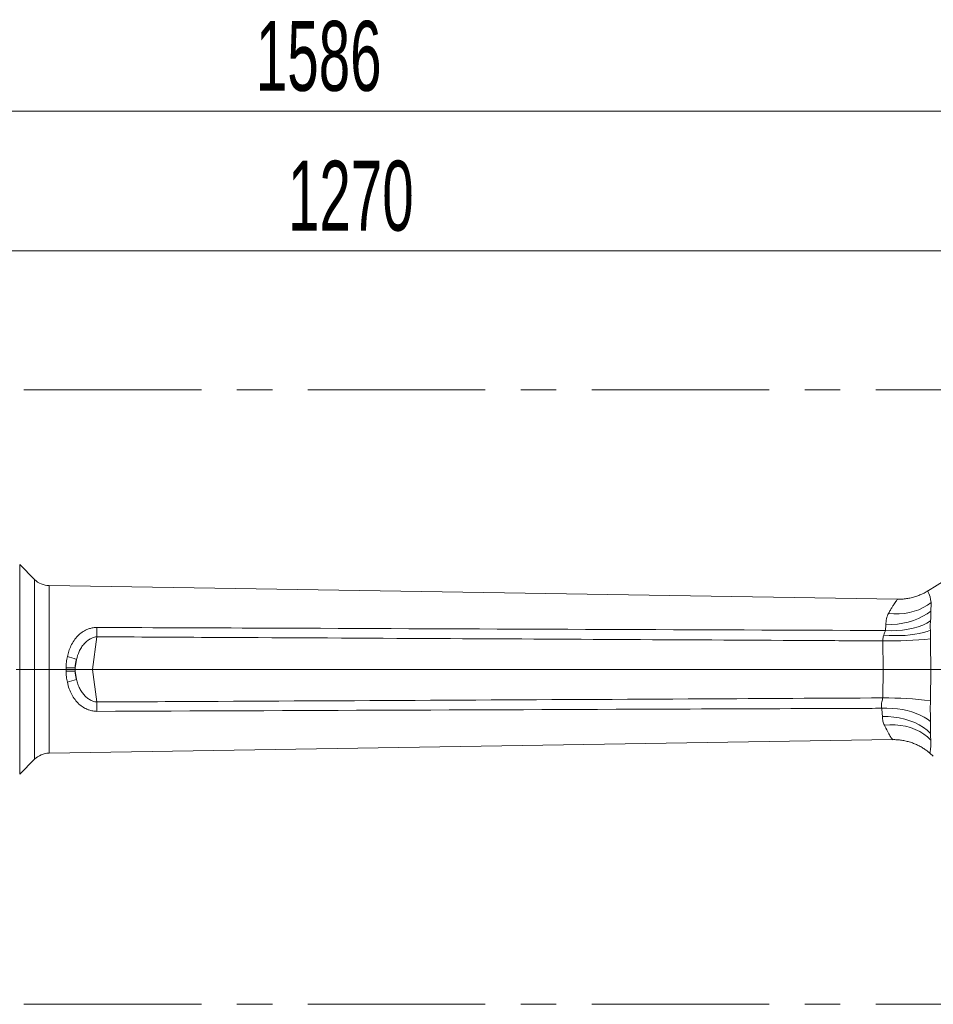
# Model space of a CAD drawing. Header units: millimetres. Extents: x 0 to 8410, y 0 to 5940.
# Tile 69 of 256: x 1808 to 2462, y 2908 to 3613. Entities that reach past the tile are written whole.
import ezdxf

# ---------------------------------------------------------------- set-up
doc = ezdxf.new("R2010")
doc.units = ezdxf.units.MM
doc.header["$LTSCALE"] = 10
doc.linetypes.add('CENTERX2', pattern=[20.32, 12.7, -2.54, 2.54, -2.54])
doc.styles.add('SLDTEXTSTYLE0', font='TXT', dxfattribs={"width": 0.605})
doc.dimstyles.new('SLDDIMSTYLE0', dxfattribs={"dimtxt": 50, "dimasz": 50, "dimexe": 0, "dimexo": 0.0625, "dimgap": 12.5, "dimtad": 1, "dimtoh": 1, "dimdec": 1, "dimrnd": 1e-09, "dimzin": 12, "dimdsep": 46, "dimtxsty": 'SLDTEXTSTYLE0', "dimsah": 1, "dimcen": 0.09, "dimadec": 0, "dimazin": 0, "dimtfac": 1, "dimtofl": 0, "dimtmove": 0, "dimatfit": 3, "dimfxl": 1, "dimfrac": 2, "dimtolj": 1, "dimtzin": 12, "dimarcsym": 0})

# ---------------------------------------------------------------- blocks, each defined once
blk = doc.blocks.new('*D4')
at = {"color": 7, "linetype": 'Continuous', "lineweight": 0}
for p, q in [((1441.19, 2973.04), (1441.19, 3462.48)), ((2711.19, 3148.04), (2711.19, 3462.48)), ((2711.19, 3447.48), (1441.19, 3447.48))]:
    blk.add_line(p, q, dxfattribs=at)
for points in [[(1441.19, 3447.48), (1491.19, 3439.98), (1491.19, 3454.98)], [(2711.19, 3447.48), (2661.19, 3454.98), (2661.19, 3439.98)]]:
    blk.add_solid(points, dxfattribs=at)
at = {"color": 7, "linetype": 'Continuous', "lineweight": 0, "insert": (1999.81, 3511.93), "char_height": 50, "attachment_point": 1, "style": 'SLDTEXTSTYLE0'}
blk.add_mtext('1270', dxfattribs=at)
blk = doc.blocks.new('*D5')
at = {"color": 7, "linetype": 'Continuous', "lineweight": 0}
for p, q in [((1260.19, 3153.84), (1260.19, 3562.48)), ((2846.19, 3209.54), (2846.19, 3562.48)), ((1260.19, 3547.48), (2846.19, 3547.48))]:
    blk.add_line(p, q, dxfattribs=at)
for points in [[(1260.19, 3547.48), (1310.19, 3539.98), (1310.19, 3554.98)], [(2846.19, 3547.48), (2796.19, 3554.98), (2796.19, 3539.98)]]:
    blk.add_solid(points, dxfattribs=at)
at = {"color": 7, "linetype": 'Continuous', "lineweight": 0, "insert": (1976.81, 3611.93), "char_height": 50, "attachment_point": 1, "style": 'SLDTEXTSTYLE0'}
blk.add_mtext('1586', dxfattribs=at)

msp = doc.modelspace()

# ---------------------------------------------------------------- linework, layer by layer
at = {"color": 7, "linetype": 'CENTERX2', "lineweight": 0}
for p, q in [((1201.243864, 3348.092042), (2883.288741, 3348.092042)), ((1398.79603, 3148.044765), (2880.190786, 3148.044765)), ((1201.243864, 2908.466676), (2883.288741, 2908.466676))]:
    msp.add_line(p, q, dxfattribs=at)
at = {"color": 7, "linetype": 'Continuous', "lineweight": 0}
for p, q in [((1818.431575, 3212.374732), (1807.799477, 3223.00677)), ((2436.004061, 3198.232457), (1828.797299, 3207.983181)), ((1859.854001, 3148.04475), (1847.54594, 3148.04475)), ((1859.854001, 3148.04475), (2425.701398, 3148.04475)), ((2425.701398, 3148.04475), (2425.70271, 3148.04475)), ((2459.786791, 3148.04475), (2484.136481, 3148.04475)), ((1828.797299, 3088.10632), (2432.439584, 3097.799823)), ((2459.208388, 3088.11073), (2461.664814, 3085.992143)), ((1807.799477, 3073.08273), (1818.431575, 3083.714888))]:
    msp.add_line(p, q, dxfattribs=at)
at = {"color": 8, "linetype": 'Continuous', "lineweight": 0}
for p, q in [((1807.799477, 3223.00677), (1807.799477, 3073.08273)), ((1818.431575, 3148.04475), (1818.431575, 3212.374732)), ((1828.797299, 3207.983181), (1828.797299, 3148.04475)), ((2427.459616, 3175.859854), (2427.73642, 3179.952905)), ((1863.125343, 3171.356961), (1859.854001, 3148.04475)), ((2459.74626, 3169.883058), (2459.748525, 3169.583127)), ((2425.70271, 3148.04475), (2425.551552, 3168.422386)), ((1841.101427, 3148.04475), (1841.073055, 3149.196431)), ((1847.568769, 3149.241969), (1848.399419, 3155.161068)), ((1818.431575, 3083.714888), (1818.431575, 3148.04475)), ((1828.797299, 3148.04475), (1828.797299, 3088.10632)), ((1841.073055, 3146.893069), (1841.101427, 3148.04475)), ((1847.54594, 3148.04475), (1847.568769, 3146.847531)), ((1848.399419, 3140.928433), (1847.568769, 3146.847531)), ((1859.854001, 3148.04475), (1863.125343, 3124.732658)), ((2425.465841, 3127.666638), (2425.701398, 3148.04475)), ((2459.683675, 3125.681326), (2459.786791, 3148.04475))]:
    msp.add_line(p, q, dxfattribs=at)
at = {"color": 7, "linetype": 'Continuous', "lineweight": 0, "flags": 128}
msp.add_lwpolyline([(2484.701414, 3220.71378), (2471.254248, 3212.477371), (2457.602996, 3204.116032)], dxfattribs=at)
at = {"color": 8, "linetype": 'Continuous', "lineweight": 0, "flags": 128}
for points in [[(2457.651991, 3204.036042), (2457.806844, 3203.780577), (2458.503026, 3202.420637), (2459.382076, 3199.849174), (2459.757108, 3198.056981), (2460.036892, 3195.897147), (2460.036892, 3195.897028), (2460.036892, 3195.897028)], [(2429.62541, 3188.129112), (2433.443565, 3187.819168), (2437.231917, 3187.812135), (2440.954704, 3188.108132), (2444.576997, 3188.704297), (2448.064465, 3189.595148), (2451.384563, 3190.772102), (2454.50582, 3192.224309), (2457.399029, 3193.938062), (2460.036892, 3195.897028)], [(2427.73642, 3179.952905), (2431.845683, 3180.053756), (2435.91835, 3180.421517), (2439.911384, 3181.052253), (2443.782467, 3181.939408), (2447.490711, 3183.073566), (2450.997133, 3184.442803), (2454.264421, 3186.032459), (2457.258243, 3187.825963), (2459.946889, 3189.804241)], [(1863.125343, 3171.356961), (1863.128144, 3172.235415), (1863.130171, 3173.106954), (1863.131363, 3173.968956), (1863.13178, 3174.818561), (1863.131363, 3175.653503), (1863.130171, 3176.470921), (1863.128144, 3177.26855), (1863.125343, 3178.043887)], [(2427.459616, 3175.859854), (2431.583423, 3175.72026), (2435.670037, 3175.818488), (2439.675707, 3176.153228), (2443.557758, 3176.721141), (2447.274703, 3177.516148), (2450.786728, 3178.529546), (2454.056281, 3179.750726), (2457.048435, 3181.166575), (2459.731359, 3182.761833)], [(2426.151056, 3172.578499), (2430.065412, 3172.331736), (2433.948416, 3172.221229), (2437.762637, 3172.248051), (2441.471238, 3172.412083), (2445.038337, 3172.711656), (2448.429722, 3173.143789), (2451.612491, 3173.70455), (2454.556126, 3174.388334), (2457.232017, 3175.188586), (2459.614534, 3176.097557)], [(1847.568769, 3149.241969), (1846.798975, 3149.239585), (1846.01273, 3149.236247), (1845.21218, 3149.231836), (1844.39953, 3149.226591), (1843.576986, 3149.220392), (1842.746872, 3149.213359), (1841.911513, 3149.205372), (1841.073055, 3149.196431)], [(1847.568769, 3146.847531), (1846.798975, 3146.849916), (1846.01273, 3146.853373), (1845.21218, 3146.857664), (1844.39953, 3146.862909), (1843.576986, 3146.869108), (1842.746872, 3146.876142), (1841.911513, 3146.884248), (1841.073055, 3146.893069)], [(1863.125343, 3124.732658), (1863.128144, 3123.854086), (1863.130171, 3122.982547), (1863.131363, 3122.120664), (1863.13178, 3121.27094), (1863.131363, 3120.435998), (1863.130171, 3119.61858), (1863.128144, 3118.820951), (1863.125343, 3118.045613)], [(2459.550399, 3110.705778), (2457.438368, 3112.375662), (2455.038328, 3113.917515), (2452.371735, 3115.317628), (2449.462671, 3116.563365), (2446.337242, 3117.64352), (2443.023343, 3118.548438), (2439.550776, 3119.270012), (2435.950894, 3119.801805), (2432.255883, 3120.138929), (2428.498883, 3120.278403), (2424.71363, 3120.219037)], [(2459.686417, 3102.284715), (2457.327623, 3104.495928), (2454.639215, 3106.530354), (2451.649327, 3108.366654), (2448.389429, 3109.985635), (2444.893498, 3111.37037), (2441.198367, 3112.506315), (2437.342543, 3113.381669), (2433.366436, 3113.987014), (2429.311771, 3114.31627), (2425.220985, 3114.365861)], [(2459.87143, 3097.519204), (2457.512278, 3099.785492), (2454.859752, 3101.825759), (2451.939482, 3103.620097), (2448.779959, 3105.150983), (2445.411581, 3106.403753), (2441.86737, 3107.36613), (2438.181419, 3108.028695), (2434.389729, 3108.38525), (2430.529017, 3108.432099), (2426.636834, 3108.169005)]]:
    msp.add_lwpolyline(points, dxfattribs=at)
at = {"color": 7, "linetype": 'Continuous', "lineweight": 0}
for centre, start, end in [((1829.038157, 3222.981276), 225, 269.08), ((1829.038157, 3073.108254), 90.92, 135)]:
    msp.add_arc(centre, 15, start, end, dxfattribs=at)
at = {"color": 8, "linetype": 'Continuous', "lineweight": 0}
for centre, radius, start, end in [((2430.392526, 3456.077844), 287.696189, 269.035856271, 275.856097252), ((1814.821943, 3063.295947), 97.809239, 69.922215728, 73.925747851), ((1814.85881, 3232.685878), 97.695452, 286.070980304, 290.079155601), ((2425.877949, 2838.896143), 288.770789, 83.277099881, 90.081767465)]:
    msp.add_arc(centre, radius, start, end, dxfattribs=at)
for centre, major_axis, start_param, end_param in [((1938.399006, 3148.434241), (90.829442, -1.316332), 3.0128868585, 3.1536323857), ((1938.399006, 3147.655288), (90.829442, 1.316332), 3.1295529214, 3.2702984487)]:
    msp.add_ellipse(centre, major_axis=major_axis, ratio=0.4650379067, start_param=start_param, end_param=end_param, dxfattribs=at)
for points, knots in [([(2429.62541, 3188.129112), (2430.068142, 3188.936767), (2430.953581, 3190.552031), (2432.222723, 3192.640201), (2433.394851, 3194.458464), (2434.463116, 3196.021326), (2435.324736, 3197.227884), (2435.963085, 3198.091249), (2435.989232, 3198.125657), (2436.002631, 3198.143289)], [0, 0, 0, 0, 0.13138623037, 0.26276523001, 0.39800307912, 0.53321785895, 0.68483006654, 0.83849635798, 1, 1, 1, 1]), ([(2460.036892, 3195.897028), (2460.036892, 3195.897028), (2460.036892, 3195.897033), (2460.029111, 3193.484543), (2460.002515, 3192.322364), (2459.946889, 3189.804236), (2459.946889, 3189.804241), (2459.946889, 3189.804241)], [0, 0, 0, 0, 0.0000052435, 0.4033390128, 0.8061488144, 0.9999962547, 1, 1, 1, 1]), ([(2427.73642, 3179.952905), (2427.762704, 3180.703455), (2427.815292, 3182.205145), (2428.235571, 3184.312961), (2428.774441, 3186.32043), (2429.341811, 3187.526339), (2429.62541, 3188.129112)], [0, 0, 0, 0, 0.2452526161, 0.4906976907, 0.7454254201, 1, 1, 1, 1]), ([(2459.946889, 3189.804241), (2459.946889, 3189.804202), (2459.94689, 3187.001146), (2459.839124, 3184.881475), (2459.731359, 3182.761833)], [0, 0, 0, 0, 0.0000141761, 1, 1, 1, 1]), ([(1841.903645, 3157.281205), (1842.23017, 3158.592798), (1842.883196, 3161.215886), (1844.464716, 3165.061841), (1846.576884, 3168.756284), (1849.246359, 3172.028212), (1852.341885, 3174.662785), (1855.408498, 3176.418183), (1858.364783, 3177.461995), (1860.828823, 3177.97042), (1862.434571, 3178.021789), (1863.125343, 3178.043887)], [0, 0, 0, 0, 0.1241335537, 0.2482579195, 0.3867209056, 0.525066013, 0.6484955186, 0.7717046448, 0.8546180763, 0.9374586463, 1, 1, 1, 1]), ([(1863.125343, 3178.043887), (1873.790502, 3178.002846), (1927.116302, 3177.797642), (2115.228097, 3177.071947), (2292.674089, 3176.383096), (2427.459616, 3175.859854)], [0, 0, 0, 0, 0.0566958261, 0.2834791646, 1, 1, 1, 1]), ([(2459.731359, 3182.761833), (2459.549507, 3181.364343), (2459.36765, 3179.966821), (2459.367651, 3178.208674), (2459.367651, 3178.208634)], [0, 0, 0, 0, 0.9999773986, 1, 1, 1, 1]), ([(2459.367651, 3178.208634), (2459.367651, 3178.208634), (2459.367651, 3178.20864), (2459.491093, 3177.15309), (2459.614534, 3176.097557)], [0, 0, 0, 0, 0.0000164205, 1, 1, 1, 1]), ([(1863.125343, 3171.356961), (1862.49128, 3171.279824), (1861.222187, 3171.125433), (1859.607724, 3170.557808), (1857.794781, 3169.679581), (1855.870413, 3168.350659), (1853.738262, 3166.263614), (1851.878733, 3163.745763), (1849.85535, 3160.085762), (1848.969917, 3157.09078), (1848.399419, 3155.161068)], [0, 0, 0, 0, 0.080556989, 0.1612367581, 0.2162839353, 0.3385022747, 0.4609621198, 0.6022871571, 0.7437475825, 1, 1, 1, 1]), ([(2425.551552, 3168.422386), (2410.263438, 3168.50576), (2304.303921, 3169.083607), (2145.293745, 3169.923612), (1973.106406, 3170.805472), (1891.590555, 3171.214225), (1863.125343, 3171.356961)], [0, 0, 0, 0, 0.0815473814, 0.5651920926, 0.8481657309, 1, 1, 1, 1]), ([(2425.551552, 3168.422386), (2425.604581, 3169.417852), (2425.681096, 3170.854229), (2426.040678, 3172.173527), (2426.151056, 3172.578499)], [0, 0, 0, 0, 0.6930395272, 1, 1, 1, 1]), ([(2426.151056, 3172.578499), (2426.364527, 3173.14724), (2426.79422, 3174.292055), (2427.236872, 3175.335028), (2427.459616, 3175.859854)], [0, 0, 0, 0, 0.4967981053, 1, 1, 1, 1]), ([(2459.614534, 3176.097557), (2459.641609, 3175.516956), (2459.699781, 3174.26953), (2459.737537, 3172.173463), (2459.743329, 3170.652545), (2459.74626, 3169.883058)], [0, 0, 0, 0, 0.3007863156, 0.6462424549, 1, 1, 1, 1]), ([(2459.748525, 3169.583127), (2459.748525, 3169.583087), (2459.748525, 3162.381759), (2459.786791, 3155.232095), (2459.786791, 3148.04479), (2459.786791, 3148.04475)], [0, 0, 0, 0, 0.0000055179, 0.9999944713, 1, 1, 1, 1]), ([(1841.073055, 3149.196431), (1841.099937, 3150.549917), (1841.154159, 3153.28), (1841.652411, 3155.939964), (1841.903645, 3157.281205)], [0, 0, 0, 0, 0.4957670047, 1, 1, 1, 1]), ([(1847.568769, 3149.241969), (1847.558937, 3148.939285), (1847.545979, 3148.540358), (1847.545948, 3148.141078), (1847.54594, 3148.04475)], [0, 0, 0, 0, 0.7587458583, 1, 1, 1, 1]), ([(1841.903645, 3138.808415), (1841.656008, 3140.127117), (1841.156592, 3142.786566), (1841.101054, 3145.516691), (1841.073055, 3146.893069)], [0, 0, 0, 0, 0.4958553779, 1, 1, 1, 1]), ([(1863.125343, 3118.045613), (1862.127473, 3118.093833), (1860.130653, 3118.190325), (1858.057104, 3118.746815), (1855.742665, 3119.572686), (1853.240797, 3120.827319), (1850.057714, 3123.270516), (1847.302851, 3126.334309), (1844.955927, 3130.02917), (1843.079384, 3134.194982), (1842.295587, 3137.270492), (1841.903645, 3138.808415)], [0, 0, 0, 0, 0.0903352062, 0.1807683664, 0.1951897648, 0.3176251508, 0.4403024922, 0.5742990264, 0.7084230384, 0.8541955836, 1, 1, 1, 1]), ([(1848.399419, 3140.928433), (1848.711225, 3139.789461), (1849.334737, 3137.511884), (1850.713553, 3134.392275), (1852.385922, 3131.575749), (1854.299757, 3129.208371), (1856.483357, 3127.254249), (1859.11247, 3125.637489), (1861.442237, 3124.879932), (1862.890842, 3124.753178), (1863.125343, 3124.732658)], [0, 0, 0, 0, 0.1506513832, 0.3012542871, 0.4378450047, 0.5742963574, 0.6953764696, 0.8161897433, 0.9702446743, 1, 1, 1, 1]), ([(1863.125343, 3124.732658), (1892.051319, 3124.877739), (2036.681194, 3125.603143), (2224.12806, 3126.573908), (2382.648808, 3127.434255), (2425.465841, 3127.666638)], [0, 0, 0, 0, 0.1543155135, 0.7715775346, 1, 1, 1, 1]), ([(2424.71363, 3120.219037), (2424.635658, 3121.038866), (2424.495172, 3122.515996), (2424.778723, 3124.612773), (2425.296834, 3126.22925), (2425.409346, 3127.186156), (2425.465841, 3127.666638)], [0, 0, 0, 0, 0.3550094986, 0.6396397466, 0.8190558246, 1, 1, 1, 1]), ([(2459.683675, 3125.681326), (2459.561605, 3122.611748), (2459.439535, 3119.542165), (2459.439535, 3119.542167), (2459.439535, 3119.542167)], [0, 0, 0, 0, 0.9999981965, 1, 1, 1, 1]), ([(2424.71363, 3120.219037), (2421.707569, 3120.207354), (2376.041114, 3120.029877), (2188.845432, 3119.302991), (2004.655086, 3118.591961), (1863.125343, 3118.045613)], [0, 0, 0, 0, 0.0160584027, 0.2439505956, 1, 1, 1, 1]), ([(2425.220985, 3114.365861), (2425.168044, 3115.298406), (2425.061806, 3117.169751), (2424.829947, 3119.200346), (2424.71363, 3120.219037)], [0, 0, 0, 0, 0.49832861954, 1, 1, 1, 1]), ([(2426.636834, 3108.169005), (2426.263631, 3109.0977), (2425.508598, 3110.976558), (2425.317583, 3113.22752), (2425.220985, 3114.365861)], [0, 0, 0, 0, 0.4942867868, 1, 1, 1, 1]), ([(2459.439535, 3119.542167), (2459.439535, 3119.542127), (2459.439534, 3119.008457), (2459.532577, 3117.667968), (2459.548539, 3115.560811), (2459.572572, 3113.071514), (2459.558359, 3111.555085), (2459.550399, 3110.705778)], [0, 0, 0, 0, 0.0000125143, 0.1680699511, 0.4221449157, 0.6763604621, 1, 1, 1, 1]), ([(2432.439107, 3097.829387), (2432.44543, 3097.820151), (2432.481865, 3097.766931), (2432.323394, 3097.998162), (2431.976636, 3098.516442), (2431.404896, 3099.388282), (2430.421612, 3100.961011), (2428.838282, 3103.618491), (2427.376874, 3106.639301), (2426.636834, 3108.169005)], [0, 0, 0, 0, 0.0250133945, 0.1441331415, 0.2632608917, 0.3866094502, 0.5099742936, 0.7518566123, 1, 1, 1, 1]), ([(2459.550399, 3110.705778), (2459.548432, 3110.513737), (2459.546465, 3110.321681), (2459.546465, 3110.321686), (2459.546465, 3110.321686)], [0, 0, 0, 0, 0.9999246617, 1, 1, 1, 1]), ([(2459.546465, 3110.321686), (2459.546465, 3110.321646), (2459.546465, 3106.961762), (2459.686418, 3105.613685), (2459.686417, 3102.284755), (2459.686417, 3102.284715)], [0, 0, 0, 0, 0.0000118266, 0.9999880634, 1, 1, 1, 1]), ([(2459.686417, 3102.284715), (2459.686417, 3102.284715), (2459.686417, 3102.28472), (2459.74107, 3099.33389), (2459.87143, 3097.5192), (2459.87143, 3097.519204), (2459.87143, 3097.519204)], [0, 0, 0, 0, 0.0000051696, 0.4920927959, 0.9999929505, 1, 1, 1, 1]), ([(2459.87143, 3097.519204), (2459.87143, 3097.519165), (2459.87143, 3095.789838), (2459.917898, 3095.603208), (2459.867297, 3093.134371), (2459.77579, 3091.678062), (2459.596913, 3089.915015), (2459.359266, 3088.622057), (2459.193826, 3087.953859), (2459.234087, 3088.128682), (2459.237832, 3088.144943)], [0, 0, 0, 0, 0.00000278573, 0.12123395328, 0.24248240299, 0.36576696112, 0.4890639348, 0.73088344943, 0.97496761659, 1, 1, 1, 1])]:
    msp.add_open_spline(points, degree=3, knots=knots, dxfattribs=at)
at = {"color": 7, "linetype": 'Continuous', "lineweight": 0}
for points, knots in [([(2457.591314, 3204.129383), (2457.444234, 3204.032831), (2456.395765, 3203.344558), (2454.30393, 3202.270632), (2451.319314, 3200.936505), (2448.197251, 3199.865006), (2444.981242, 3199.041541), (2441.693066, 3198.497431), (2438.68931, 3198.220169), (2436.788735, 3198.249605), (2436.002511, 3198.261783)], [0, 0, 0, 0, 0.0232680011, 0.1658671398, 0.3101317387, 0.4555591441, 0.6018257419, 0.7487062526, 0.8960455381, 1, 1, 1, 1]), ([(1847.54594, 3148.04475), (1846.71901, 3148.04475), (1845.041141, 3148.04475), (1842.867419, 3148.04475), (1841.542581, 3148.04475), (1841.130872, 3148.04475), (1841.101427, 3148.04475)], [0, 0, 0, 0, 0.4012908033, 0.8142318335, 0.9867136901, 1, 1, 1, 1]), ([(2459.786791, 3148.04475), (2458.497495, 3148.044588), (2455.88267, 3148.044259), (2450.905955, 3148.043094), (2445.244339, 3148.042589), (2439.065832, 3148.042885), (2432.471539, 3148.043621), (2427.980413, 3148.04437), (2425.70271, 3148.04475)], [0, 0, 0, 0, 0.1633728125, 0.3313368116, 0.4961177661, 0.6656527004, 0.8304336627, 1, 1, 1, 1]), ([(2432.44018, 3097.764656), (2432.983419, 3097.780805), (2434.629122, 3097.829725), (2437.358217, 3097.614272), (2440.581898, 3097.146387), (2443.704683, 3096.417279), (2446.707173, 3095.463584), (2449.571618, 3094.299608), (2452.283472, 3092.949491), (2454.824707, 3091.431221), (2457.140219, 3089.82843), (2458.542081, 3088.658021), (2459.205169, 3088.104412)], [0, 0, 0, 0, 0.0560074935, 0.1696705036, 0.2815659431, 0.3916421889, 0.4998315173, 0.606022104, 0.7100739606, 0.8118068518, 0.910983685, 1, 1, 1, 1])]:
    msp.add_open_spline(points, degree=3, knots=knots, dxfattribs=at)

# ---------------------------------------------------------------- dimensions: what is measured, and where the dimension line sits
for base, p1, p2, picture, middle in [((2846.190786, 3547.476603), (1260.190786, 3153.837378), (2846.190786, 3209.544765), '*D5', (2053.190786, 3547.476603)), ((1441.190786, 3447.476603), (2711.190786, 3148.044765), (1441.190786, 2973.044765), '*D4', (2076.190786, 3447.476603))]:
    dim = msp.add_linear_dim(base=base, p1=p1, p2=p2, dimstyle='SLDDIMSTYLE0', dxfattribs=at)
    dim.commit()
    dim.dimension.update_dxf_attribs({"geometry": picture, "text_midpoint": middle, "dimtype": 160})

doc.saveas('drawing.dxf')
